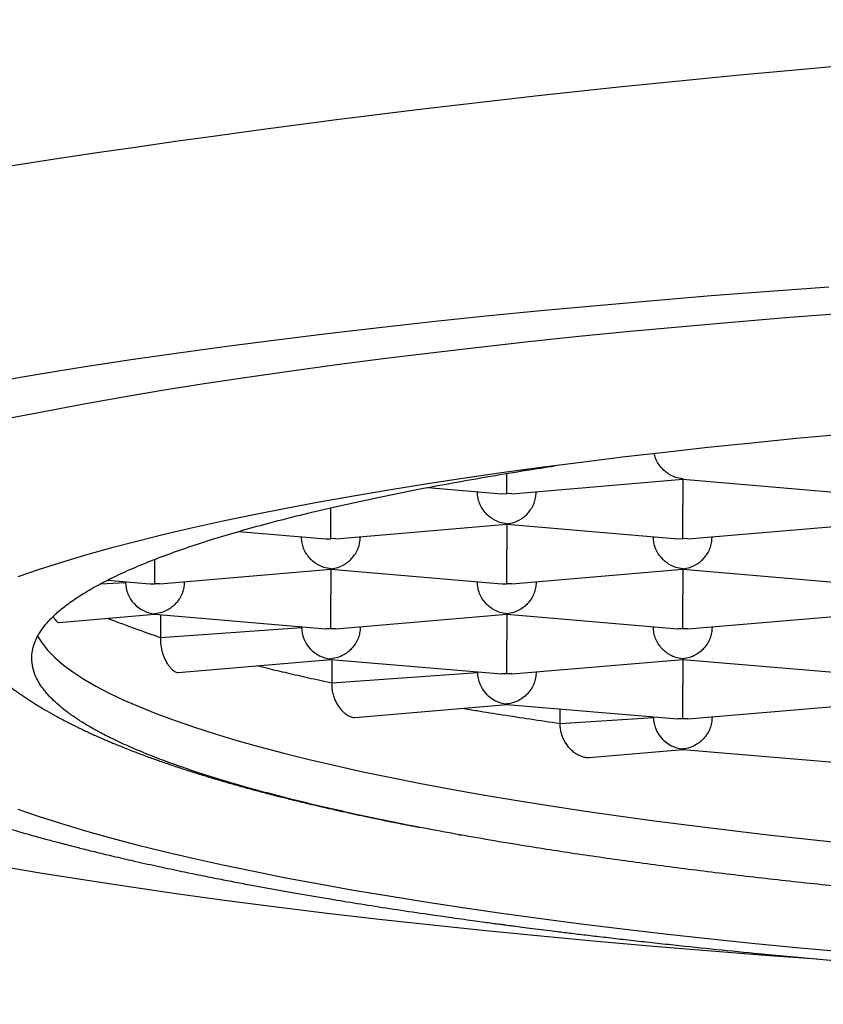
# Model space of a CAD drawing. Header units: millimetres. Extents: x 8 to 820, y 12 to 524.
# Tile 15 of 27: x 393.89 to 397.32, y 483.69 to 487.89. Entities that reach past the tile are written whole.
import ezdxf

# ---------------------------------------------------------------- set-up
doc = ezdxf.new("R2010")
doc.units = ezdxf.units.MM

msp = doc.modelspace()

# ---------------------------------------------------------------- linework, layer by layer
at = {"color": 7, "linetype": 'Continuous', "lineweight": 30}
for p, q in [((395.9889, 485.8636), (396.7177, 485.9258)), ((396.7177, 485.9266), (396.7176, 485.9276)), ((396.7176, 485.9258), (397.4465, 485.8636)), ((396.7176, 485.9258), (396.7176, 485.8166)), ((395.6313, 485.8905), (395.9465, 485.8636)), ((395.8426, 485.8725), (395.8426, 485.8699)), ((395.9465, 485.8644), (395.9676, 485.8636)), ((395.9888, 485.8644), (395.9676, 485.8636)), ((396.0926, 485.8725), (396.0926, 485.8699)), ((394.8259, 485.7032), (395.1963, 485.6716)), ((395.2389, 485.6716), (395.9677, 485.7338)), ((395.9677, 485.7346), (395.9676, 485.7356)), ((395.9676, 485.7338), (396.6965, 485.6716)), ((395.9676, 485.7338), (395.9676, 485.6246)), ((396.7389, 485.6716), (397.4677, 485.7338)), ((395.0926, 485.6805), (395.0926, 485.6779)), ((395.0926, 485.6779), (395.0926, 485.6805)), ((395.2388, 485.6724), (395.2176, 485.6716)), ((395.3426, 485.6805), (395.3426, 485.6779)), ((396.5926, 485.6805), (396.5926, 485.6779)), ((396.6965, 485.6724), (396.7176, 485.6716)), ((396.7388, 485.6724), (396.7176, 485.6716)), ((396.8426, 485.6805), (396.8426, 485.6779)), ((394.4676, 485.4796), (394.4676, 485.5841)), ((394.4889, 485.4796), (395.2177, 485.5418)), ((395.2177, 485.5426), (395.2176, 485.5436)), ((395.2176, 485.5418), (395.9465, 485.4796)), ((395.2176, 485.5418), (395.2176, 485.4326)), ((395.9889, 485.4796), (396.7177, 485.5418)), ((396.7177, 485.5426), (396.7176, 485.5436)), ((396.7176, 485.5418), (397.4465, 485.4796)), ((396.7176, 485.5418), (396.7176, 485.4326)), ((394.2356, 485.4796), (394.3426, 485.4859)), ((394.2652, 485.4951), (394.4463, 485.4796)), ((394.3426, 485.4859), (394.3426, 485.4885)), ((394.5926, 485.4885), (394.5926, 485.4859)), ((395.8426, 485.4859), (395.8426, 485.4885)), ((396.0926, 485.4885), (396.0926, 485.4859)), ((394.4888, 485.4804), (394.4676, 485.4796)), ((395.9465, 485.4804), (395.9676, 485.4796)), ((395.9888, 485.4804), (395.9676, 485.4796)), ((394.0576, 485.3148), (394.4676, 485.3498)), ((394.4676, 485.3498), (394.4676, 485.3516)), ((394.4676, 485.3498), (395.1962, 485.2876)), ((394.491, 485.3478), (394.491, 485.2514)), ((395.2389, 485.2876), (395.9677, 485.3498)), ((395.9677, 485.3506), (395.9676, 485.3516)), ((395.9676, 485.3498), (396.6962, 485.2876)), ((395.9676, 485.3498), (395.9676, 485.2406)), ((396.7389, 485.2876), (397.4677, 485.3498)), ((394.491, 485.2514), (395.0926, 485.2939)), ((395.0926, 485.2939), (395.0926, 485.2965)), ((395.2176, 485.2876), (395.1963, 485.2884)), ((395.2388, 485.2884), (395.2176, 485.2876)), ((395.3426, 485.2965), (395.3426, 485.2939)), ((396.5926, 485.2965), (396.5926, 485.2939)), ((396.7176, 485.2876), (396.6963, 485.2884)), ((396.7388, 485.2884), (396.7176, 485.2876)), ((396.8426, 485.2965), (396.8426, 485.2939)), ((394.5669, 485.1023), (395.2176, 485.1578)), ((395.2176, 485.1578), (395.2176, 485.1596)), ((395.2176, 485.1578), (395.9462, 485.0956)), ((395.221, 485.1575), (395.221, 485.0577)), ((395.9889, 485.0956), (396.7177, 485.1578)), ((396.7177, 485.1586), (396.7176, 485.1596)), ((396.7176, 485.1578), (397.4462, 485.0956)), ((396.7176, 485.1578), (396.7176, 485.0486)), ((395.221, 485.0577), (395.8426, 485.1019)), ((395.8426, 485.1019), (395.8426, 485.1044)), ((395.9676, 485.0956), (395.9463, 485.0964)), ((395.9888, 485.0964), (395.9676, 485.0956)), ((396.0926, 485.1044), (396.0926, 485.1019)), ((395.3204, 484.9105), (395.9676, 484.9658)), ((395.9676, 484.9658), (395.9676, 484.9676)), ((395.9676, 484.9658), (396.6962, 484.9036)), ((396.1937, 484.9465), (396.1937, 484.8847)), ((396.7389, 484.9036), (397.4677, 484.9658)), ((396.1937, 484.8847), (396.5926, 484.9099)), ((396.5926, 484.9099), (396.5926, 484.9124)), ((396.7176, 484.9036), (396.6963, 484.9044)), ((396.7388, 484.9044), (396.7176, 484.9036)), ((396.8426, 484.9124), (396.8426, 484.9099)), ((396.3185, 484.7397), (396.7176, 484.7738)), ((396.7176, 484.7738), (396.7176, 484.7756)), ((396.7176, 484.7738), (397.4463, 484.7116)), ((395.7595, 484.411), (395.7745, 484.4082))]:
    msp.add_line(p, q, dxfattribs=at)
at = {"color": 7, "linetype": 'Continuous', "lineweight": 30, "flags": 128}
for points in [[(397.3396, 486.7451), (397.0872, 486.7267), (396.8381, 486.7073), (396.5926, 486.687), (396.3507, 486.6657), (396.1127, 486.6435), (395.8787, 486.6204), (395.6489, 486.5964), (395.4234, 486.5715), (395.2024, 486.5458), (394.986, 486.5192), (394.7744, 486.4917), (394.5677, 486.4635), (394.3662, 486.4345), (394.1698, 486.4047), (393.9787, 486.3741), (393.7932, 486.3429)], [(393.8369, 486.1841), (393.9944, 486.2152), (394.1572, 486.2458), (394.3255, 486.2757), (394.4989, 486.3049), (394.6775, 486.3335), (394.8611, 486.3613), (395.0496, 486.3885), (395.2428, 486.4149), (395.4406, 486.4405), (395.6429, 486.4654), (395.8495, 486.4894), (396.0603, 486.5127), (396.2752, 486.5352), (396.4939, 486.5568), (396.7164, 486.5775), (396.9426, 486.5974), (397.1721, 486.6164), (397.4049, 486.6345)], [(397.3957, 486.117), (397.202, 486.0989), (397.0115, 486.0801), (396.8244, 486.0605), (396.6409, 486.0403), (396.461, 486.0193), (396.2849, 485.9977), (396.1127, 485.9754), (395.9445, 485.9524), (395.7804, 485.9287), (395.6205, 485.9045), (395.465, 485.8796), (395.314, 485.8542), (395.1675, 485.8281), (395.0257, 485.8015), (394.8887, 485.7744), (394.7564, 485.7468), (394.6292, 485.7186), (394.507, 485.69), (394.3898, 485.6609), (394.2779, 485.6313), (394.1712, 485.6014), (394.0699, 485.571), (393.974, 485.5403), (393.8836, 485.5092)], [(393.9677, 485.2568), (393.9865, 485.2267), (394.0112, 485.1958), (394.0414, 485.1651), (394.0769, 485.1345), (394.1179, 485.1041), (394.1643, 485.0738), (394.216, 485.0437), (394.273, 485.0138), (394.3353, 484.9841), (394.4029, 484.9547), (394.4756, 484.9256), (394.5534, 484.8967), (394.6364, 484.8682), (394.7243, 484.84), (394.8172, 484.8122), (394.915, 484.7847), (395.0177, 484.7576), (395.1251, 484.7309), (395.2372, 484.7046), (395.3539, 484.6788), (395.4752, 484.6535), (395.6009, 484.6286), (395.731, 484.6042), (395.8653, 484.5803), (396.0038, 484.557), (396.1464, 484.5342), (396.293, 484.5119), (396.4435, 484.4903), (396.5978, 484.4692), (396.7557, 484.4487), (396.9173, 484.4288), (397.0822, 484.4096), (397.2506, 484.391), (397.4221, 484.3731)], [(393.8836, 484.5193), (393.974, 484.4882), (394.0699, 484.4574), (394.1712, 484.4271), (394.2779, 484.3971), (394.3898, 484.3676), (394.507, 484.3385), (394.6292, 484.3098), (394.7564, 484.2817), (394.8887, 484.254), (395.0257, 484.2269), (395.1675, 484.2003), (395.314, 484.1743), (395.465, 484.1488), (395.6205, 484.1239), (395.7804, 484.0997), (395.9445, 484.0761), (396.1127, 484.0531), (396.2849, 484.0308), (396.461, 484.0091), (396.6409, 483.9881), (396.8244, 483.9679), (397.0115, 483.9483), (397.202, 483.9295), (397.3957, 483.9115)], [(393.7932, 484.279), (393.9787, 484.2477), (394.1698, 484.2172), (394.3662, 484.1874), (394.5677, 484.1583), (394.7744, 484.1301), (394.986, 484.1027), (395.2024, 484.0761), (395.4234, 484.0503), (395.6489, 484.0254), (395.8787, 484.0014), (396.1127, 483.9783), (396.3507, 483.9561), (396.5926, 483.9349), (396.8381, 483.9145), (397.0872, 483.8952), (397.2909, 483.8802)]]:
    msp.add_lwpolyline(points, dxfattribs=at)
at = {"color": 7, "linetype": 'Continuous', "lineweight": 30}
msp.add_arc((401.9676, 434.7766), 53.1086, 78.04621, 101.95379, dxfattribs=at)
for centre, major_axis, end_param in [((395.2176, 485.7953), (0.0956, 0.0878), 4.012435), ((394.4676, 485.4752), (0.0956, -0.0878), 5.412343), ((394.4676, 485.6032), (0.0956, 0.0878), 4.012435), ((395.2176, 485.2832), (0.0956, -0.0878), 5.412343), ((395.9676, 485.0912), (0.0956, -0.0878), 5.412343), ((396.7176, 484.8992), (0.0956, -0.0878), 5.412343)]:
    msp.add_ellipse(centre, major_axis=major_axis, ratio=0.917144, start_param=3.841547, end_param=end_param, dxfattribs=at)
for points, knots in [([(396.7176, 485.9276), (396.7075, 485.9292), (396.6888, 485.9321), (396.6672, 485.9421), (396.6527, 485.9511), (396.6437, 485.9578), (396.6359, 485.9645), (396.6251, 485.9753), (396.6128, 485.9915), (396.6014, 486.0132), (396.5976, 486.0282), (396.5959, 486.0349)], [0, 0, 0, 0, 0.189565, 0.35282, 0.424668, 0.489959, 0.548718, 0.600981, 0.748413, 0.888078, 1, 1, 1, 1]), ([(393.9426, 485.1626), (393.9431, 485.1732), (393.9442, 485.1945), (393.9533, 485.2264), (393.9677, 485.2583), (393.9881, 485.2902), (394.0144, 485.322), (394.0487, 485.3559), (394.0924, 485.3917), (394.147, 485.4294), (394.2098, 485.4669), (394.2808, 485.504), (394.3604, 485.5409), (394.4488, 485.5778), (394.5461, 485.6144), (394.6516, 485.6505), (394.7651, 485.6862), (394.8839, 485.7204), (395.0074, 485.7534), (395.1401, 485.7864), (395.2855, 485.82), (395.4445, 485.854), (395.6009, 485.8851), (395.753, 485.9135), (395.8994, 485.9392), (396.0387, 485.9624), (396.1314, 485.9768), (396.1718, 485.9831)], [0, 0, 0, 0, 0.035221, 0.070448, 0.105668, 0.141121, 0.17658, 0.212033, 0.254563, 0.297126, 0.339701, 0.382265, 0.424795, 0.468196, 0.511634, 0.555083, 0.59852, 0.641922, 0.682604, 0.723287, 0.768895, 0.814517, 0.860125, 0.897195, 0.934272, 0.971341, 1, 1, 1, 1]), ([(395.9676, 485.8636), (395.9676, 485.8661), (395.9677, 485.8705), (395.9678, 485.8823), (395.9678, 485.8926), (395.9677, 485.9001), (395.9676, 485.9075), (395.9675, 485.9192), (395.9676, 485.933), (395.9676, 485.9459), (395.9676, 485.9503)], [0, 0, 0, 0, 0.229757, 0.427625, 0.514706, 0.59384, 0.665058, 0.728401, 0.907091, 1, 1, 1, 1]), ([(395.9676, 485.7356), (395.9575, 485.7372), (395.9388, 485.7401), (395.9172, 485.7501), (395.9027, 485.7591), (395.8937, 485.7658), (395.8859, 485.7725), (395.8751, 485.7833), (395.8627, 485.7994), (395.8511, 485.8224), (395.8439, 485.8462), (395.843, 485.8621), (395.8426, 485.8699)], [0, 0, 0, 0, 0.16497, 0.307043, 0.369569, 0.426389, 0.477525, 0.523007, 0.65131, 0.772854, 0.888682, 1, 1, 1, 1]), ([(395.9676, 485.7356), (395.9777, 485.7372), (395.9965, 485.7401), (396.0182, 485.75), (396.0326, 485.759), (396.0416, 485.7658), (396.0493, 485.7725), (396.0599, 485.7833), (396.0725, 485.7994), (396.0841, 485.8224), (396.0912, 485.8462), (396.0921, 485.8621), (396.0926, 485.8699)], [0, 0, 0, 0, 0.16497, 0.307043, 0.369569, 0.426389, 0.477525, 0.523007, 0.65131, 0.772854, 0.888682, 1, 1, 1, 1]), ([(395.2176, 485.6716), (395.2176, 485.674), (395.2177, 485.6785), (395.2178, 485.6903), (395.2178, 485.7006), (395.2177, 485.7081), (395.2176, 485.7155), (395.2175, 485.7271), (395.2176, 485.7444), (395.2176, 485.7683), (395.2176, 485.7885), (395.2176, 485.8002), (395.2176, 485.8038)], [0, 0, 0, 0, 0.175573, 0.3267772, 0.3933218, 0.4537936, 0.5082159, 0.5566209, 0.69317, 0.8225259, 0.945799, 1, 1, 1, 1]), ([(396.7176, 485.6716), (396.7176, 485.674), (396.7177, 485.6785), (396.7178, 485.6903), (396.7178, 485.7006), (396.7177, 485.7081), (396.7176, 485.7155), (396.7175, 485.7271), (396.7176, 485.7444), (396.7176, 485.7683), (396.7176, 485.7927), (396.7176, 485.8087), (396.7176, 485.8166)], [0, 0, 0, 0, 0.1649701, 0.3070432, 0.3695691, 0.4263891, 0.4775248, 0.5230066, 0.6513096, 0.7728537, 0.8886823, 1, 1, 1, 1]), ([(395.2176, 485.5436), (395.2075, 485.5452), (395.1888, 485.5481), (395.1672, 485.5581), (395.1527, 485.5671), (395.1437, 485.5738), (395.1359, 485.5805), (395.1251, 485.5912), (395.1127, 485.6074), (395.1011, 485.6304), (395.0939, 485.6542), (395.093, 485.6701), (395.0926, 485.6779)], [0, 0, 0, 0, 0.164971, 0.307045, 0.36957, 0.42639, 0.477525, 0.523007, 0.65131, 0.772854, 0.888683, 1, 1, 1, 1]), ([(395.2176, 485.5436), (395.2277, 485.5452), (395.2465, 485.548), (395.2682, 485.558), (395.2826, 485.567), (395.2916, 485.5738), (395.2993, 485.5805), (395.3099, 485.5913), (395.3225, 485.6074), (395.3341, 485.6304), (395.3412, 485.6542), (395.3421, 485.6701), (395.3426, 485.6779)], [0, 0, 0, 0, 0.16497, 0.307043, 0.369569, 0.426389, 0.477525, 0.523007, 0.65131, 0.772854, 0.888682, 1, 1, 1, 1]), ([(396.7176, 485.5436), (396.7075, 485.5452), (396.6888, 485.5481), (396.6672, 485.5581), (396.6527, 485.5671), (396.6437, 485.5738), (396.6359, 485.5805), (396.6251, 485.5912), (396.6127, 485.6074), (396.6011, 485.6304), (396.5939, 485.6542), (396.593, 485.6701), (396.5926, 485.6779)], [0, 0, 0, 0, 0.16497, 0.307043, 0.369569, 0.426389, 0.477525, 0.523007, 0.65131, 0.772854, 0.888682, 1, 1, 1, 1]), ([(396.7176, 485.5436), (396.7277, 485.5452), (396.7465, 485.548), (396.7682, 485.558), (396.7826, 485.567), (396.7916, 485.5738), (396.7993, 485.5805), (396.8099, 485.5913), (396.8225, 485.6074), (396.8341, 485.6304), (396.8412, 485.6542), (396.8421, 485.6701), (396.8426, 485.6779)], [0, 0, 0, 0, 0.16497, 0.307043, 0.369569, 0.426389, 0.477525, 0.523007, 0.65131, 0.772854, 0.888682, 1, 1, 1, 1]), ([(395.9676, 485.4796), (395.9676, 485.482), (395.9677, 485.4865), (395.9678, 485.4983), (395.9678, 485.5086), (395.9677, 485.5161), (395.9676, 485.5235), (395.9675, 485.5351), (395.9676, 485.5524), (395.9676, 485.5763), (395.9676, 485.6007), (395.9676, 485.6167), (395.9676, 485.6246)], [0, 0, 0, 0, 0.16497, 0.307043, 0.369569, 0.426389, 0.477525, 0.523007, 0.65131, 0.772854, 0.888682, 1, 1, 1, 1]), ([(394.5926, 485.4859), (394.5921, 485.4781), (394.5912, 485.4622), (394.584, 485.4384), (394.5751, 485.4208), (394.5672, 485.409), (394.5618, 485.402), (394.5536, 485.3926), (394.5408, 485.3807), (394.5212, 485.3676), (394.4964, 485.3561), (394.4776, 485.3532), (394.4676, 485.3516)], [0, 0, 0, 0, 0.1112981, 0.2271171, 0.3486611, 0.390702, 0.4335313, 0.4771817, 0.573703, 0.6929329, 0.8350093, 1, 1, 1, 1]), ([(395.9676, 485.3516), (395.9575, 485.3532), (395.9388, 485.3561), (395.9172, 485.366), (395.9027, 485.3751), (395.8937, 485.3818), (395.8859, 485.3885), (395.8751, 485.3992), (395.8627, 485.4154), (395.8511, 485.4384), (395.8439, 485.4622), (395.843, 485.4781), (395.8426, 485.4859)], [0, 0, 0, 0, 0.16497, 0.307043, 0.369569, 0.426389, 0.477525, 0.523007, 0.65131, 0.772854, 0.888682, 1, 1, 1, 1]), ([(396.0926, 485.4859), (396.0921, 485.4781), (396.0912, 485.4622), (396.084, 485.4384), (396.0751, 485.4208), (396.0672, 485.409), (396.0618, 485.402), (396.0536, 485.3926), (396.0408, 485.3807), (396.0212, 485.3676), (395.9964, 485.3561), (395.9776, 485.3532), (395.9676, 485.3516)], [0, 0, 0, 0, 0.111298, 0.227117, 0.348661, 0.390702, 0.433531, 0.477182, 0.573703, 0.692933, 0.835009, 1, 1, 1, 1]), ([(395.2176, 485.2876), (395.2176, 485.29), (395.2177, 485.2945), (395.2178, 485.3063), (395.2178, 485.3166), (395.2177, 485.3241), (395.2176, 485.3315), (395.2175, 485.3431), (395.2176, 485.3604), (395.2176, 485.3843), (395.2176, 485.4087), (395.2176, 485.4247), (395.2176, 485.4326)], [0, 0, 0, 0, 0.1649701, 0.3070432, 0.3695691, 0.4263891, 0.4775248, 0.5230066, 0.6513096, 0.7728537, 0.8886823, 1, 1, 1, 1]), ([(396.7176, 485.2876), (396.7176, 485.29), (396.7177, 485.2945), (396.7178, 485.3063), (396.7178, 485.3166), (396.7177, 485.3241), (396.7176, 485.3315), (396.7175, 485.3431), (396.7176, 485.3604), (396.7176, 485.3843), (396.7176, 485.4087), (396.7176, 485.4247), (396.7176, 485.4326)], [0, 0, 0, 0, 0.1649701, 0.3070432, 0.3695691, 0.4263891, 0.4775248, 0.5230066, 0.6513096, 0.7728537, 0.8886823, 1, 1, 1, 1]), ([(392.6182, 485.3927), (392.6187, 485.3797), (392.6197, 485.3557), (392.6235, 485.3246), (392.6275, 485.3008), (392.6309, 485.284), (392.6339, 485.271), (392.6375, 485.2563), (392.6421, 485.2398), (392.6475, 485.2223), (392.6532, 485.2056), (392.6585, 485.1913), (392.663, 485.1801), (392.6669, 485.1708), (392.6707, 485.1619), (392.6753, 485.1518), (392.6816, 485.1384), (392.6899, 485.1219), (392.7001, 485.1032), (392.7107, 485.085), (392.7215, 485.0678), (392.7328, 485.0507), (392.7449, 485.0335), (392.7584, 485.0155), (392.7728, 484.9974), (392.7885, 484.9788), (392.8051, 484.9602), (392.8217, 484.9427), (392.8365, 484.9279), (392.8491, 484.9158), (392.8597, 484.9059), (392.8705, 484.8961), (392.8829, 484.8852), (392.8971, 484.8731), (392.9122, 484.8607), (392.927, 484.8489), (392.9406, 484.8384), (392.9532, 484.829), (392.9656, 484.82), (392.9788, 484.8106), (392.9935, 484.8004), (393.0099, 484.7893), (393.0273, 484.7779), (393.0447, 484.7669), (393.0621, 484.7562), (393.0789, 484.7461), (393.0955, 484.7363), (393.1117, 484.7271), (393.1288, 484.7176), (393.1469, 484.7077), (393.1655, 484.6978), (393.1839, 484.6882), (393.2015, 484.6793), (393.2185, 484.6709), (393.2353, 484.6627), (393.2519, 484.6547), (393.2693, 484.6465), (393.2894, 484.6373), (393.3134, 484.6265), (393.342, 484.614), (393.3696, 484.6022), (393.3954, 484.5915), (393.4179, 484.5824), (393.4401, 484.5736), (393.4607, 484.5655), (393.4783, 484.5587), (393.4928, 484.5533), (393.5044, 484.5489), (393.5146, 484.5451), (393.5251, 484.5412), (393.5369, 484.5369), (393.5538, 484.5308), (393.5768, 484.5225), (393.6068, 484.512), (393.64, 484.5007), (393.6752, 484.4889), (393.7234, 484.4732), (393.7857, 484.4537), (393.849, 484.4347), (393.8996, 484.42), (393.9351, 484.4099), (393.9688, 484.4005), (393.9995, 484.3921), (394.027, 484.3846), (394.0511, 484.3782), (394.0718, 484.3728), (394.0902, 484.368), (394.1087, 484.3632), (394.1299, 484.3578), (394.1555, 484.3513), (394.1854, 484.3438), (394.2196, 484.3354), (394.258, 484.3261), (394.2995, 484.3163), (394.3426, 484.3062), (394.4043, 484.2921), (394.4836, 484.2746), (394.5799, 484.2541), (394.6679, 484.236), (394.7474, 484.2203), (394.8185, 484.2065), (394.8856, 484.1939), (394.9497, 484.1821), (395.013, 484.1707), (395.0776, 484.1593), (395.1449, 484.1478), (395.2288, 484.1336), (395.3311, 484.117), (395.4537, 484.0977), (395.5836, 484.0782), (395.6914, 484.0626), (395.7718, 484.0513), (395.8197, 484.0446), (395.8613, 484.039), (395.8963, 484.0342), (395.9247, 484.0305), (395.9462, 484.0276), (395.9629, 484.0254), (395.9789, 484.0233), (396.0022, 484.0203), (396.0354, 484.016), (396.0785, 484.0104), (396.128, 484.0042), (396.184, 483.9972), (396.2466, 483.9895), (396.316, 483.9812), (396.3922, 483.9723), (396.4754, 483.9627), (396.5641, 483.9528), (396.6854, 483.9396), (396.8376, 483.9236), (397.0418, 483.9033), (397.2679, 483.8822), (397.5161, 483.8606), (397.764, 483.8405), (398.0112, 483.822), (398.2584, 483.8049), (398.514, 483.7885), (398.7786, 483.773), (399.0521, 483.7584), (399.3266, 483.7453), (399.6016, 483.7335), (399.8774, 483.7231), (400.1545, 483.714), (400.4425, 483.706), (400.7415, 483.6991), (401.0512, 483.6936), (401.362, 483.6897), (401.6736, 483.6874), (401.9918, 483.6867), (402.3163, 483.6877), (402.6466, 483.6905), (402.9759, 483.6951), (403.304, 483.7015), (403.6302, 483.7096), (403.9311, 483.7188), (404.2067, 483.7286), (404.4575, 483.7387), (404.7062, 483.7499), (404.9532, 483.7621), (405.2003, 483.7755), (405.4371, 483.7896), (405.6644, 483.8042), (405.8819, 483.8191), (406.101, 483.8353), (406.3215, 483.8527), (406.5268, 483.8699), (406.7155, 483.8868), (406.885, 483.9027), (407.0477, 483.9187), (407.2019, 483.9346), (407.345, 483.95), (407.4773, 483.9648), (407.5996, 483.979), (407.696, 483.9905), (407.7678, 483.9994), (407.8154, 484.0053), (407.8575, 484.0106), (407.8934, 484.0152), (407.9231, 484.0191), (407.9475, 484.0222), (407.97, 484.0252), (407.9941, 484.0284), (408.0226, 484.0321), (408.0598, 484.0371), (408.107, 484.0436), (408.1651, 484.0516), (408.2249, 484.06), (408.2855, 484.0687), (408.3456, 484.0774), (408.41, 484.087), (408.4783, 484.0974), (408.5505, 484.1086), (408.6264, 484.1207), (408.7042, 484.1333), (408.7953, 484.1486), (408.8953, 484.1659), (409.0015, 484.1849), (409.0993, 484.2031), (409.1895, 484.2205), (409.2724, 484.237), (409.3482, 484.2526), (409.4166, 484.267), (409.479, 484.2805), (409.5389, 484.2939), (409.5997, 484.3077), (409.6534, 484.3203), (409.6996, 484.3314), (409.7375, 484.3406), (409.7756, 484.3501), (409.8113, 484.3591), (409.8422, 484.3671), (409.8669, 484.3735), (409.8851, 484.3783), (409.8996, 484.3822), (409.9132, 484.3858), (409.929, 484.3901), (409.9478, 484.3952), (409.9693, 484.4011), (409.9954, 484.4084), (410.0265, 484.4172), (410.0626, 484.4276), (410.1013, 484.439), (410.1417, 484.4512), (410.1969, 484.4682), (410.2665, 484.4907), (410.3357, 484.5142), (410.3903, 484.5337), (410.428, 484.5476), (410.4607, 484.56), (410.4907, 484.5716), (410.5207, 484.5835), (410.5515, 484.5962), (410.5838, 484.6098), (410.6172, 484.6243), (410.6512, 484.6396), (410.6847, 484.6552), (410.7168, 484.6707), (410.7465, 484.6857), (410.7732, 484.6996), (410.7973, 484.7125), (410.8205, 484.7254), (410.8447, 484.7392), (410.8685, 484.7534), (410.891, 484.7673), (410.9113, 484.7802), (410.931, 484.7932), (410.9509, 484.8068), (410.969, 484.8197), (410.9856, 484.8319), (411.0001, 484.8429), (411.0141, 484.8538), (411.0268, 484.864), (411.0374, 484.8728), (411.0471, 484.8811), (411.0575, 484.8901), (411.0697, 484.901), (411.0838, 484.9139), (411.0978, 484.9275), (411.1109, 484.9406), (411.1228, 484.953), (411.135, 484.9662), (411.1485, 484.9814), (411.163, 484.9987), (411.1783, 485.0181), (411.1936, 485.0389), (411.2077, 485.0593), (411.2196, 485.078), (411.2297, 485.0948), (411.239, 485.1113), (411.2487, 485.1296), (411.2591, 485.1507), (411.2694, 485.174), (411.2789, 485.1981), (411.2859, 485.2182), (411.291, 485.2344), (411.2946, 485.2465), (411.2977, 485.2581), (411.3004, 485.2689), (411.3029, 485.2795), (411.3054, 485.2912), (411.3082, 485.3055), (411.3112, 485.3234), (411.314, 485.3452), (411.3165, 485.3709), (411.3171, 485.3893), (411.3174, 485.3992)], [0, 0, 0, 0, 0.002282, 0.004208, 0.00578, 0.007004, 0.008125, 0.009446, 0.010953, 0.012653, 0.014262, 0.015595, 0.016652, 0.017439, 0.01828, 0.019282, 0.020445, 0.022358, 0.024363, 0.026376, 0.028287, 0.030087, 0.032247, 0.034315, 0.036602, 0.039137, 0.041674, 0.044129, 0.046443, 0.048035, 0.049423, 0.050857, 0.052561, 0.054534, 0.056637, 0.058578, 0.060328, 0.06189, 0.063378, 0.065031, 0.066866, 0.068882, 0.071067, 0.073153, 0.075036, 0.077138, 0.078933, 0.08073, 0.082635, 0.084648, 0.086715, 0.088736, 0.090546, 0.092316, 0.094045, 0.095735, 0.097415, 0.099318, 0.101765, 0.104546, 0.107662, 0.109654, 0.111762, 0.113877, 0.115714, 0.117287, 0.118556, 0.119521, 0.120329, 0.121242, 0.122266, 0.1234, 0.125615, 0.128159, 0.130975, 0.133843, 0.13674, 0.142516, 0.148403, 0.151067, 0.153713, 0.156137, 0.158311, 0.160235, 0.161909, 0.163333, 0.164515, 0.165684, 0.167132, 0.168857, 0.17086, 0.173141, 0.175652, 0.178415, 0.181194, 0.183905, 0.190084, 0.195878, 0.201287, 0.205593, 0.209619, 0.213366, 0.216834, 0.220214, 0.223692, 0.227267, 0.230941, 0.236913, 0.243126, 0.249582, 0.25628, 0.258889, 0.261179, 0.263151, 0.264805, 0.266141, 0.267143, 0.267839, 0.268474, 0.269389, 0.271093, 0.273086, 0.275361, 0.277917, 0.280756, 0.283876, 0.287277, 0.290961, 0.294918, 0.298944, 0.306773, 0.314498, 0.324782, 0.334875, 0.344777, 0.35449, 0.364048, 0.373537, 0.383814, 0.394012, 0.404133, 0.414175, 0.424144, 0.434097, 0.44405, 0.454997, 0.465944, 0.476891, 0.487837, 0.498783, 0.510392, 0.522002, 0.533611, 0.545221, 0.556831, 0.568441, 0.577563, 0.586686, 0.595808, 0.60493, 0.614124, 0.623545, 0.631788, 0.640202, 0.648787, 0.657543, 0.66647, 0.673605, 0.680702, 0.68754, 0.694117, 0.700432, 0.706091, 0.711522, 0.716725, 0.719099, 0.721311, 0.723246, 0.724902, 0.72628, 0.727379, 0.728309, 0.729426, 0.730756, 0.732308, 0.734683, 0.737448, 0.740601, 0.743305, 0.746242, 0.749412, 0.752814, 0.75645, 0.760318, 0.764413, 0.768497, 0.774629, 0.780413, 0.785849, 0.790938, 0.795771, 0.800241, 0.804349, 0.808093, 0.811657, 0.815475, 0.819565, 0.821974, 0.824468, 0.827048, 0.829568, 0.831684, 0.83338, 0.834657, 0.835485, 0.83639, 0.837501, 0.83882, 0.840345, 0.842077, 0.844429, 0.847079, 0.850015, 0.853088, 0.856256, 0.862753, 0.869617, 0.873356, 0.876704, 0.879452, 0.882037, 0.884758, 0.887613, 0.890577, 0.89388, 0.897223, 0.900608, 0.903996, 0.90715, 0.910028, 0.912628, 0.915064, 0.917775, 0.920802, 0.923268, 0.925681, 0.92804, 0.930421, 0.933012, 0.93481, 0.9367, 0.938622, 0.940312, 0.941739, 0.942928, 0.944241, 0.945962, 0.947975, 0.950156, 0.952085, 0.953726, 0.955437, 0.957332, 0.959626, 0.962137, 0.96465, 0.967096, 0.969229, 0.971059, 0.972788, 0.974599, 0.976791, 0.979242, 0.981536, 0.983775, 0.984901, 0.986021, 0.987076, 0.988055, 0.98896, 0.989945, 0.991235, 0.992886, 0.994897, 0.997269, 1, 1, 1, 1]), ([(393.5512, 485.3673), (393.5532, 485.3639), (393.5577, 485.3562), (393.5648, 485.3445), (393.573, 485.3312), (393.5818, 485.3177), (393.5907, 485.3045), (393.5987, 485.293), (393.6056, 485.2835), (393.6123, 485.2743), (393.6201, 485.2639), (393.6303, 485.2507), (393.6453, 485.2321), (393.6636, 485.2106), (393.6829, 485.1893), (393.6999, 485.1714), (393.7154, 485.1558), (393.7303, 485.1413), (393.7483, 485.1243), (393.7703, 485.1046), (393.7969, 485.0821), (393.8284, 485.0568), (393.864, 485.0301), (393.9014, 485.0039), (393.9366, 484.9807), (393.9704, 484.9596), (394.006, 484.9385), (394.0446, 484.9167), (394.0786, 484.8985), (394.1051, 484.8849), (394.1224, 484.8762), (394.1384, 484.8682), (394.1547, 484.8604), (394.1729, 484.8517), (394.1931, 484.8423), (394.2143, 484.8327), (394.2348, 484.8236), (394.2542, 484.8151), (394.273, 484.8071), (394.2921, 484.799), (394.3219, 484.7868), (394.3632, 484.7703), (394.4143, 484.7509), (394.4647, 484.7325), (394.515, 484.7148), (394.5686, 484.6967), (394.626, 484.6781), (394.681, 484.661), (394.7325, 484.6455), (394.7805, 484.6315), (394.8298, 484.6176), (394.872, 484.606), (394.906, 484.5969), (394.9303, 484.5904), (394.9521, 484.5847), (394.9702, 484.5801), (394.9844, 484.5764), (394.9992, 484.5727), (395.0178, 484.568), (395.0436, 484.5615), (395.0756, 484.5537), (395.114, 484.5444), (395.1553, 484.5346), (395.1986, 484.5246), (395.2421, 484.5148), (395.2883, 484.5045), (395.3365, 484.494), (395.4081, 484.4788), (395.4936, 484.4612), (395.5653, 484.4474), (395.5956, 484.4415)], [0, 0, 0, 0, 0.004865, 0.011087, 0.017342, 0.024685, 0.031678, 0.037641, 0.042577, 0.046823, 0.052512, 0.059928, 0.069068, 0.084504, 0.097689, 0.108923, 0.118963, 0.128782, 0.138598, 0.154731, 0.171838, 0.190043, 0.215216, 0.239026, 0.259825, 0.279922, 0.300238, 0.323583, 0.348318, 0.359132, 0.368939, 0.377615, 0.386126, 0.396223, 0.407914, 0.419484, 0.430886, 0.440918, 0.450627, 0.46068, 0.471082, 0.497144, 0.52426, 0.547742, 0.57118, 0.596666, 0.623267, 0.650153, 0.670586, 0.691055, 0.712273, 0.733203, 0.743804, 0.754076, 0.762989, 0.770228, 0.775793, 0.780004, 0.787883, 0.798178, 0.810886, 0.826007, 0.84354, 0.859007, 0.875723, 0.892889, 0.910438, 0.928369, 0.969771, 1, 1, 1, 1]), ([(394.0341, 485.3405), (394.0346, 485.3396), (394.0372, 485.3342), (394.0419, 485.3272), (394.0477, 485.32), (394.0531, 485.3154), (394.0561, 485.3151), (394.0576, 485.3149)], [0, 0, 0, 0, 0.050111, 0.288971, 0.515844, 0.742766, 1, 1, 1, 1]), ([(394.2681, 485.3328), (394.278, 485.3288), (394.3059, 485.3176), (394.3561, 485.2987), (394.4199, 485.2755), (394.4668, 485.2596), (394.491, 485.2514)], [0, 0, 0, 0, 0.147274, 0.414479, 0.698721, 1, 1, 1, 1]), ([(395.3426, 485.2939), (395.3421, 485.2861), (395.3412, 485.2702), (395.334, 485.2464), (395.3251, 485.2288), (395.3172, 485.217), (395.3118, 485.21), (395.3036, 485.2006), (395.2908, 485.1887), (395.2712, 485.1755), (395.2464, 485.1641), (395.2276, 485.1612), (395.2176, 485.1596)], [0, 0, 0, 0, 0.111298, 0.227117, 0.348661, 0.390702, 0.433531, 0.477182, 0.573703, 0.692933, 0.835009, 1, 1, 1, 1]), ([(396.7176, 485.1596), (396.7075, 485.1612), (396.6888, 485.1641), (396.6672, 485.174), (396.6527, 485.183), (396.6437, 485.1898), (396.6359, 485.1965), (396.6251, 485.2072), (396.6127, 485.2234), (396.6011, 485.2464), (396.5939, 485.2702), (396.593, 485.2861), (396.5926, 485.2939)], [0, 0, 0, 0, 0.1649701, 0.3070432, 0.3695691, 0.4263891, 0.4775248, 0.5230066, 0.6513096, 0.7728537, 0.8886823, 1, 1, 1, 1]), ([(396.8426, 485.2939), (396.8421, 485.2861), (396.8412, 485.2702), (396.834, 485.2464), (396.8251, 485.2288), (396.8172, 485.217), (396.8118, 485.21), (396.8036, 485.2006), (396.7908, 485.1887), (396.7712, 485.1755), (396.7464, 485.1641), (396.7276, 485.1612), (396.7176, 485.1596)], [0, 0, 0, 0, 0.111298, 0.227117, 0.348661, 0.390702, 0.433531, 0.477182, 0.573703, 0.692933, 0.835009, 1, 1, 1, 1]), ([(394.4909, 485.2513), (394.4909, 485.2445), (394.4909, 485.2307), (394.4937, 485.2098), (394.4984, 485.1894), (394.5049, 485.1701), (394.513, 485.1523), (394.5221, 485.1366), (394.5319, 485.1234), (394.5444, 485.1103), (394.5564, 485.1035), (394.5644, 485.1015), (394.5669, 485.1023), (394.5669, 485.1023)], [0, 0, 0, 0, 0.092403, 0.184809, 0.277176, 0.369547, 0.462646, 0.555739, 0.648879, 0.742009, 0.906349, 0.999588, 1, 1, 1, 1]), ([(395.9676, 485.0956), (395.9676, 485.098), (395.9677, 485.1025), (395.9678, 485.1143), (395.9678, 485.1246), (395.9677, 485.1321), (395.9676, 485.1395), (395.9675, 485.1511), (395.9676, 485.1683), (395.9676, 485.1923), (395.9676, 485.2167), (395.9676, 485.2327), (395.9676, 485.2406)], [0, 0, 0, 0, 0.16497, 0.307043, 0.369569, 0.426389, 0.477525, 0.523007, 0.65131, 0.772854, 0.888682, 1, 1, 1, 1]), ([(409.9926, 485.1626), (409.9922, 485.1546), (409.9916, 485.1386), (409.9865, 485.1147), (409.9784, 485.0907), (409.9669, 485.0668), (409.9522, 485.0429), (409.9341, 485.019), (409.9127, 484.9951), (409.8809, 484.9644), (409.8346, 484.9269), (409.7682, 484.8828), (409.6903, 484.839), (409.6067, 484.7984), (409.52, 484.7609), (409.4324, 484.7266), (409.3375, 484.6927), (409.2409, 484.6609), (409.1441, 484.6314), (409.0451, 484.6031), (408.9376, 484.5744), (408.8211, 484.5452), (408.6989, 484.5165), (408.5784, 484.49), (408.4609, 484.4655), (408.3474, 484.443), (408.2303, 484.4208), (408.1135, 484.3998), (407.9978, 484.38), (407.8835, 484.3611), (407.7664, 484.3427), (407.6464, 484.3245), (407.5236, 484.3067), (407.3994, 484.2895), (407.2744, 484.2729), (407.1484, 484.2568), (407.0199, 484.2411), (406.8889, 484.2258), (406.7558, 484.2108), (406.62, 484.1962), (406.4817, 484.182), (406.3409, 484.1681), (406.198, 484.1547), (406.0526, 484.1417), (405.905, 484.1291), (405.7549, 484.1169), (405.603, 484.1052), (405.4491, 484.0939), (405.2933, 484.0831), (405.1185, 484.0717), (404.9243, 484.0598), (404.71, 484.0477), (404.4932, 484.0366), (404.2868, 484.0269), (404.0915, 484.0186), (403.9076, 484.0115), (403.7225, 484.005), (403.5426, 483.9993), (403.3681, 483.9945), (403.1993, 483.9903), (403.0297, 483.9867), (402.8593, 483.9836), (402.6882, 483.981), (402.4825, 483.9786), (402.2422, 483.9767), (402.005, 483.9761), (401.805, 483.9764), (401.6424, 483.9772), (401.4799, 483.9784), (401.3174, 483.9801), (401.155, 483.9823), (400.9927, 483.985), (400.8307, 483.9882), (400.6221, 483.9929), (400.3677, 483.9998), (400.0682, 484.0097), (399.771, 484.0214), (399.4953, 484.0338), (399.2413, 484.0468), (399.0084, 484.0598), (398.7779, 484.074), (398.5625, 484.0883), (398.362, 484.1028), (398.1889, 484.1161), (398.0305, 484.1289), (397.8863, 484.1412), (397.7436, 484.154), (397.6024, 484.1672), (397.463, 484.1809), (397.3251, 484.195), (397.1887, 484.2096), (397.0538, 484.2247), (396.9211, 484.2403), (396.7901, 484.2562), (396.661, 484.2727), (396.5338, 484.2896), (396.4089, 484.307), (396.2864, 484.3247), (396.1662, 484.3429), (396.0356, 484.3635), (395.8959, 484.3867), (395.7485, 484.4127), (395.6059, 484.4392), (395.4764, 484.4649), (395.3592, 484.4894), (395.2532, 484.5127), (395.1509, 484.5364), (395.0557, 484.5596), (394.9672, 484.5824), (394.8851, 484.6046), (394.8061, 484.627), (394.7302, 484.6498), (394.6576, 484.6728), (394.5805, 484.6987), (394.5007, 484.7274), (394.4197, 484.7591), (394.3447, 484.7912), (394.2799, 484.8218), (394.2242, 484.8506), (394.1764, 484.8778), (394.1329, 484.9052), (394.0952, 484.9318), (394.0626, 484.9576), (394.0348, 484.9826), (394.0107, 485.0077), (393.9901, 485.0329), (393.9731, 485.0582), (393.9574, 485.0882), (393.9451, 485.123), (393.9434, 485.1494), (393.9426, 485.1626)], [0, 0, 0, 0, 0.006425, 0.012849, 0.019284, 0.02572, 0.032171, 0.038622, 0.045083, 0.051545, 0.063645, 0.075745, 0.087916, 0.100086, 0.109918, 0.119749, 0.129618, 0.139487, 0.147765, 0.156049, 0.165132, 0.174214, 0.183326, 0.192439, 0.199971, 0.207503, 0.215051, 0.2226, 0.229387, 0.236173, 0.242972, 0.249771, 0.256603, 0.263437, 0.270029, 0.276623, 0.283248, 0.289873, 0.296509, 0.303146, 0.309851, 0.316555, 0.323272, 0.329989, 0.336776, 0.343562, 0.350361, 0.35716, 0.363992, 0.370826, 0.379909, 0.388991, 0.398104, 0.407216, 0.414748, 0.42228, 0.429829, 0.437377, 0.444164, 0.450951, 0.45775, 0.464549, 0.47138, 0.478215, 0.489101, 0.5, 0.506447, 0.512895, 0.519353, 0.525811, 0.532285, 0.538759, 0.545243, 0.551728, 0.563871, 0.576014, 0.588229, 0.600443, 0.610311, 0.620179, 0.630084, 0.63999, 0.648299, 0.656614, 0.663206, 0.6698, 0.676425, 0.68305, 0.689686, 0.696322, 0.703027, 0.709732, 0.716449, 0.723166, 0.729953, 0.736739, 0.743538, 0.750337, 0.757169, 0.764003, 0.773086, 0.782168, 0.791281, 0.800393, 0.807925, 0.815457, 0.823006, 0.830554, 0.837341, 0.844128, 0.850927, 0.857726, 0.864557, 0.871392, 0.880474, 0.889557, 0.898669, 0.907781, 0.915313, 0.922845, 0.930394, 0.937943, 0.944729, 0.951516, 0.958315, 0.965114, 0.971945, 0.97878, 0.989384, 1, 1, 1, 1]), ([(394.9024, 485.1309), (394.9178, 485.1271), (394.9597, 485.1169), (395.0327, 485.0998), (395.123, 485.0791), (395.1877, 485.065), (395.221, 485.0577)], [0, 0, 0, 0, 0.154019, 0.41911, 0.701104, 1, 1, 1, 1]), ([(396.0926, 485.1019), (396.0921, 485.0941), (396.0912, 485.0781), (396.084, 485.0544), (396.0751, 485.0368), (396.0672, 485.0249), (396.0618, 485.0179), (396.0536, 485.0086), (396.0408, 484.9967), (396.0212, 484.9835), (395.9964, 484.9721), (395.9776, 484.9692), (395.9676, 484.9676)], [0, 0, 0, 0, 0.111298, 0.227117, 0.348661, 0.390702, 0.433531, 0.477182, 0.573703, 0.692933, 0.835009, 1, 1, 1, 1]), ([(395.2211, 485.0577), (395.2211, 485.051), (395.221, 485.0376), (395.2242, 485.0174), (395.2297, 484.9978), (395.2373, 484.9791), (395.2469, 484.9618), (395.2582, 484.9461), (395.2707, 484.9327), (395.2837, 484.9222), (395.2966, 484.9148), (395.3087, 484.911), (395.3167, 484.9097), (395.3203, 484.9106), (395.3204, 484.9106)], [0, 0, 0, 0, 0.088871, 0.177751, 0.266503, 0.355274, 0.446507, 0.537749, 0.632849, 0.727935, 0.817581, 0.907212, 0.996837, 1, 1, 1, 1]), ([(396.7176, 484.9036), (396.7176, 484.906), (396.7177, 484.9105), (396.7178, 484.9223), (396.7178, 484.9325), (396.7177, 484.9401), (396.7176, 484.9474), (396.7175, 484.9591), (396.7176, 484.9763), (396.7176, 485.0003), (396.7176, 485.0247), (396.7176, 485.0407), (396.7176, 485.0486)], [0, 0, 0, 0, 0.16497, 0.307043, 0.369569, 0.426389, 0.477525, 0.523007, 0.65131, 0.772854, 0.888682, 1, 1, 1, 1]), ([(395.7772, 484.9495), (395.7986, 484.946), (395.855, 484.9368), (395.9513, 484.9215), (396.0683, 484.9034), (396.1511, 484.8911), (396.1937, 484.8847)], [0, 0, 0, 0, 0.16045, 0.423525, 0.703375, 1, 1, 1, 1]), ([(396.8426, 484.9099), (396.8421, 484.9021), (396.8412, 484.8861), (396.834, 484.8623), (396.8251, 484.8448), (396.8172, 484.8329), (396.8118, 484.8259), (396.8036, 484.8165), (396.7908, 484.8047), (396.7712, 484.7915), (396.7464, 484.78), (396.7276, 484.7771), (396.7176, 484.7756)], [0, 0, 0, 0, 0.111298, 0.227117, 0.348661, 0.390702, 0.433531, 0.477182, 0.573703, 0.692933, 0.835009, 1, 1, 1, 1]), ([(396.1941, 484.8847), (396.1941, 484.8783), (396.194, 484.8657), (396.1973, 484.8466), (396.2032, 484.8282), (396.2115, 484.8106), (396.2219, 484.7942), (396.2347, 484.7788), (396.2493, 484.7651), (396.266, 484.7534), (396.284, 484.7445), (396.3014, 484.7401), (396.313, 484.7388), (396.318, 484.7398), (396.3185, 484.7399)], [0, 0, 0, 0, 0.08185, 0.163714, 0.245354, 0.327029, 0.412849, 0.498699, 0.594033, 0.689372, 0.795491, 0.901567, 0.991591, 1, 1, 1, 1])]:
    msp.add_open_spline(points, degree=3, knots=knots, dxfattribs=at)

doc.saveas('drawing.dxf')
